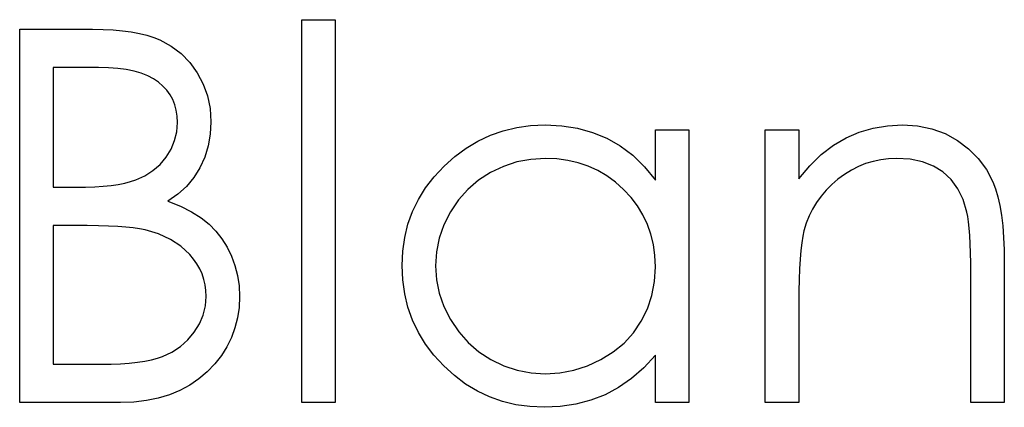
# Model space of a CAD drawing. Header units: inches. Extents: x 370 to 474, y 80 to 168.
# Tile 66 of 170: x 428.675 to 429.039, y 83.996 to 84.139. Entities that reach past the tile are written whole.
import ezdxf

# ---------------------------------------------------------------- set-up
doc = ezdxf.new("R2010")
doc.units = ezdxf.units.IN
doc.header["$LTSCALE"] = 0.5
doc.header["$MEASUREMENT"] = 0

msp = doc.modelspace()

# ---------------------------------------------------------------- linework, layer by layer
at = {"color": 7, "linetype": 'Continuous'}
for p, q in [((428.77882, 84.13902), (428.79119, 84.13902)), ((428.77882, 83.99769), (428.77882, 84.13902)), ((428.79119, 84.13902), (428.79119, 84.13902)), ((428.79119, 84.13902), (428.79119, 83.99769)), ((428.67459, 84.13549), (428.70148, 84.13549)), ((428.67459, 83.99769), (428.67459, 84.13549)), ((428.70148, 84.13549), (428.70148, 84.13549)), ((428.70148, 84.13549), (428.70542, 84.13543)), ((428.70542, 84.13543), (428.70912, 84.13524)), ((428.70912, 84.13524), (428.7126, 84.13494)), ((428.7126, 84.13494), (428.71583, 84.13449)), ((428.71583, 84.13449), (428.71884, 84.13394)), ((428.71884, 84.13394), (428.7216, 84.13328)), ((428.7216, 84.13328), (428.72414, 84.13248)), ((428.72414, 84.13248), (428.72643, 84.13154)), ((428.72643, 84.13154), (428.73057, 84.1293)), ((428.73057, 84.1293), (428.73424, 84.12657)), ((428.73424, 84.12657), (428.73744, 84.12326)), ((428.68696, 84.12135), (428.68696, 84.07719)), ((428.70374, 84.12135), (428.68696, 84.12135)), ((428.70741, 84.12127), (428.70374, 84.12135)), ((428.70374, 84.12135), (428.70374, 84.12135)), ((428.71084, 84.12102), (428.70741, 84.12127)), ((428.71398, 84.12058), (428.71084, 84.12102)), ((428.71688, 84.12), (428.71398, 84.12058)), ((428.73744, 84.12326), (428.7402, 84.11945)), ((428.71953, 84.11923), (428.71688, 84.12)), ((428.7219, 84.11832), (428.71953, 84.11923)), ((428.72403, 84.11721), (428.7219, 84.11832)), ((428.72591, 84.11594), (428.72403, 84.11721)), ((428.7402, 84.11945), (428.74241, 84.11525)), ((428.72754, 84.11454), (428.72591, 84.11594)), ((428.72897, 84.11299), (428.72754, 84.11454)), ((428.74241, 84.11525), (428.74399, 84.11087)), ((428.73016, 84.11133), (428.72897, 84.11299)), ((428.73115, 84.10954), (428.73016, 84.11133)), ((428.7319, 84.10761), (428.73115, 84.10954)), ((428.74399, 84.11087), (428.74495, 84.1062)), ((428.73245, 84.10557), (428.7319, 84.10761)), ((428.74495, 84.1062), (428.74526, 84.10134)), ((428.73278, 84.10339), (428.73245, 84.10557)), ((428.73289, 84.10109), (428.73278, 84.10339)), ((428.73264, 84.09764), (428.73289, 84.10109)), ((428.73289, 84.10109), (428.73289, 84.10109)), ((428.74526, 84.10134), (428.74501, 84.09679)), ((428.74526, 84.10134), (428.74526, 84.10134)), ((428.85332, 84.09803), (428.85829, 84.09922)), ((428.85829, 84.09922), (428.86345, 84.09991)), ((428.86345, 84.09991), (428.86881, 84.10016)), ((428.86881, 84.10016), (428.86881, 84.10016)), ((428.86881, 84.10016), (428.87496, 84.09985)), ((428.87496, 84.09985), (428.88082, 84.09894)), ((428.88082, 84.09894), (428.88636, 84.0974)), ((428.98491, 84.09748), (428.99001, 84.09897)), ((428.99001, 84.09897), (428.99534, 84.09985)), ((428.99534, 84.09985), (429.00086, 84.10016)), ((429.00086, 84.10016), (429.00086, 84.10016)), ((429.00086, 84.10016), (429.00644, 84.0998)), ((429.00644, 84.0998), (429.01168, 84.09875)), ((429.01168, 84.09875), (429.0166, 84.09695)), ((428.73184, 84.09439), (428.73264, 84.09764)), ((428.74501, 84.09679), (428.74423, 84.09245)), ((428.84397, 84.09422), (428.84855, 84.09635)), ((428.84855, 84.09635), (428.85332, 84.09803)), ((428.88636, 84.0974), (428.89161, 84.09527)), ((428.89161, 84.09527), (428.89655, 84.09248)), ((428.90955, 84.07976), (428.90955, 84.09839)), ((428.90955, 84.09839), (428.90955, 84.09839)), ((428.90955, 84.09839), (428.92192, 84.09839)), ((428.92192, 84.09839), (428.92192, 83.99769)), ((428.95018, 84.09839), (428.96255, 84.09839)), ((428.95018, 83.99769), (428.95018, 84.09839)), ((428.96255, 84.09839), (428.96255, 84.09839)), ((428.96255, 84.09839), (428.96255, 84.08023)), ((428.97533, 84.09268), (428.98002, 84.09541)), ((428.98002, 84.09541), (428.98491, 84.09748)), ((429.0166, 84.09695), (429.02118, 84.09447)), ((428.72872, 84.08829), (428.73054, 84.09124)), ((428.73054, 84.09124), (428.73184, 84.09439)), ((428.74423, 84.09245), (428.74297, 84.08831)), ((428.83541, 84.08851), (428.8396, 84.0916)), ((428.8396, 84.0916), (428.84397, 84.09422)), ((428.89655, 84.09248), (428.90121, 84.08895)), ((428.97086, 84.08925), (428.97533, 84.09268)), ((429.02118, 84.09447), (429.02532, 84.09138)), ((429.02532, 84.09138), (429.02891, 84.08779)), ((428.72646, 84.08561), (428.72872, 84.08829)), ((428.74297, 84.08831), (428.7412, 84.08439)), ((428.83143, 84.08495), (428.83541, 84.08851)), ((428.86897, 84.08779), (428.86356, 84.08746)), ((428.87317, 84.08762), (428.86897, 84.08779)), ((428.8772, 84.08707), (428.87317, 84.08762)), ((428.90121, 84.08895), (428.90552, 84.08473)), ((428.96661, 84.08508), (428.97086, 84.08925)), ((428.99573, 84.08768), (428.99283, 84.08732)), ((428.99871, 84.08779), (428.99573, 84.08768)), ((429.00373, 84.08749), (428.99871, 84.08779)), ((428.99871, 84.08779), (428.99871, 84.08779)), ((429.02891, 84.08779), (429.03189, 84.0837)), ((428.72384, 84.08332), (428.72646, 84.08561)), ((428.7412, 84.08439), (428.73894, 84.08078)), ((428.82779, 84.08105), (428.83143, 84.08495)), ((428.85341, 84.08486), (428.84863, 84.0826)), ((428.85837, 84.08649), (428.85341, 84.08486)), ((428.86356, 84.08746), (428.85837, 84.08649)), ((428.88106, 84.08619), (428.8772, 84.08707)), ((428.88476, 84.08492), (428.88106, 84.08619)), ((428.88827, 84.08332), (428.88476, 84.08492)), ((428.90552, 84.08473), (428.90955, 84.07976)), ((428.96255, 84.08023), (428.96661, 84.08508)), ((428.98458, 84.08478), (428.98198, 84.08348)), ((428.98725, 84.08588), (428.98458, 84.08478)), ((428.98999, 84.08671), (428.98725, 84.08588)), ((428.99283, 84.08732), (428.98999, 84.08671)), ((429.00826, 84.08655), (429.00373, 84.08749)), ((429.01229, 84.085), (429.00826, 84.08655)), ((429.01582, 84.08282), (429.01229, 84.085)), ((428.71746, 84.07987), (428.72083, 84.08139)), ((428.72083, 84.08139), (428.72384, 84.08332)), ((428.73894, 84.08078), (428.73623, 84.07749)), ((428.82464, 84.07694), (428.82779, 84.08105)), ((428.84863, 84.0826), (428.84421, 84.07976)), ((428.89164, 84.08136), (428.88827, 84.08332)), ((428.89481, 84.07901), (428.89164, 84.08136)), ((428.97947, 84.08191), (428.97704, 84.08012)), ((428.98198, 84.08348), (428.97947, 84.08191)), ((429.01883, 84.08003), (429.01582, 84.08282)), ((429.03189, 84.0837), (429.03429, 84.07912)), ((428.68696, 84.07719), (428.68696, 84.07719)), ((428.68696, 84.07719), (428.69527, 84.07719)), ((428.69527, 84.07719), (428.69891, 84.07724)), ((428.69527, 84.07719), (428.69527, 84.07719)), ((428.69891, 84.07724), (428.70231, 84.07736)), ((428.70231, 84.07736), (428.70545, 84.07758)), ((428.70545, 84.07758), (428.70838, 84.07785)), ((428.70838, 84.07785), (428.711, 84.07824)), ((428.711, 84.07824), (428.7134, 84.07871)), ((428.7134, 84.07871), (428.71556, 84.07923)), ((428.71556, 84.07923), (428.71746, 84.07987)), ((428.73623, 84.07749), (428.733, 84.07459)), ((428.82199, 84.07266), (428.82464, 84.07694)), ((428.84421, 84.07976), (428.84027, 84.07636)), ((428.89782, 84.07633), (428.89481, 84.07901)), ((428.90955, 84.07976), (428.90955, 84.07976)), ((428.96255, 84.08023), (428.96255, 84.08023)), ((428.97475, 84.07813), (428.97268, 84.07606)), ((428.97704, 84.08012), (428.97475, 84.07813)), ((429.02132, 84.07664), (429.01883, 84.08003)), ((429.03429, 84.07912), (429.03528, 84.07655)), ((428.733, 84.07459), (428.72933, 84.07203)), ((428.84027, 84.07636), (428.83679, 84.07247)), ((428.90058, 84.07338), (428.89782, 84.07633)), ((428.90295, 84.07026), (428.90058, 84.07338)), ((428.9708, 84.07385), (428.96912, 84.07153)), ((428.97268, 84.07606), (428.9708, 84.07385)), ((429.02328, 84.07261), (429.02132, 84.07664)), ((429.03528, 84.07655), (429.03614, 84.07363)), ((429.03614, 84.07363), (429.03686, 84.0704)), ((428.72933, 84.07203), (428.72933, 84.07203)), ((428.72933, 84.07203), (428.73399, 84.07015)), ((428.73399, 84.07015), (428.73811, 84.06811)), ((428.81981, 84.06819), (428.82199, 84.07266)), ((428.83679, 84.07247), (428.83378, 84.06803)), ((428.90497, 84.06695), (428.90295, 84.07026)), ((428.96912, 84.07153), (428.96766, 84.0691)), ((429.02468, 84.06797), (429.02328, 84.07261)), ((429.03686, 84.0704), (429.03746, 84.06681)), ((428.73811, 84.06811), (428.74161, 84.0659)), ((428.74161, 84.0659), (428.74457, 84.06353)), ((428.8181, 84.0635), (428.81981, 84.06819)), ((428.83378, 84.06803), (428.83138, 84.06328)), ((428.90662, 84.06347), (428.90497, 84.06695)), ((428.96639, 84.06656), (428.96531, 84.06388)), ((428.96766, 84.0691), (428.96639, 84.06656)), ((429.02501, 84.06637), (429.02468, 84.06797)), ((429.02468, 84.06797), (429.02468, 84.06797)), ((429.02532, 84.06438), (429.02501, 84.06637)), ((429.03746, 84.06681), (429.03791, 84.06289)), ((428.68696, 84.06306), (428.68696, 84.01183)), ((428.69516, 84.06306), (428.68696, 84.06306)), ((428.69957, 84.06303), (428.69516, 84.06306)), ((428.69516, 84.06306), (428.69516, 84.06306)), ((428.70366, 84.06295), (428.69957, 84.06303)), ((428.70741, 84.06284), (428.70366, 84.06295)), ((428.71081, 84.06264), (428.70741, 84.06284)), ((428.71384, 84.06242), (428.71081, 84.06264)), ((428.71655, 84.06215), (428.71384, 84.06242)), ((428.71892, 84.06181), (428.71655, 84.06215)), ((428.74457, 84.06353), (428.74711, 84.06096)), ((428.81689, 84.05864), (428.8181, 84.0635)), ((428.83138, 84.06328), (428.82967, 84.05836)), ((428.90789, 84.05983), (428.90662, 84.06347)), ((428.96531, 84.06388), (428.96445, 84.06112)), ((429.02557, 84.06206), (429.02532, 84.06438)), ((429.03791, 84.06289), (429.03824, 84.05864)), ((428.72094, 84.06143), (428.71892, 84.06181)), ((428.72591, 84.05994), (428.72094, 84.06143)), ((428.72094, 84.06143), (428.72094, 84.06143)), ((428.73032, 84.05792), (428.72591, 84.05994)), ((428.74711, 84.06096), (428.74931, 84.05817)), ((428.81617, 84.05356), (428.81689, 84.05864)), ((428.90881, 84.05599), (428.90789, 84.05983)), ((428.96401, 84.05908), (428.96363, 84.05665)), ((428.96445, 84.06112), (428.96401, 84.05908)), ((428.96445, 84.06112), (428.96445, 84.06112)), ((429.02579, 84.05939), (429.02557, 84.06206)), ((429.02595, 84.05632), (429.02579, 84.05939)), ((429.03824, 84.05864), (429.03846, 84.05403)), ((428.73419, 84.05538), (428.73032, 84.05792)), ((428.73747, 84.05232), (428.73419, 84.05538)), ((428.74931, 84.05817), (428.75125, 84.05508)), ((428.75125, 84.05508), (428.75287, 84.05177)), ((428.82967, 84.05836), (428.82862, 84.05334)), ((428.90936, 84.05199), (428.90881, 84.05599)), ((428.96363, 84.05665), (428.96329, 84.05386)), ((429.02606, 84.05293), (429.02595, 84.05632)), ((428.73888, 84.05064), (428.73747, 84.05232)), ((428.75287, 84.05177), (428.75417, 84.04823)), ((428.81592, 84.04832), (428.81617, 84.05356)), ((428.82862, 84.05334), (428.82829, 84.04818)), ((428.90955, 84.04782), (428.90936, 84.05199)), ((428.96329, 84.05386), (428.96302, 84.05066)), ((429.02612, 84.04917), (429.02606, 84.05293)), ((429.03846, 84.05403), (429.03851, 84.04912)), ((428.74009, 84.04887), (428.73888, 84.05064)), ((428.74114, 84.04702), (428.74009, 84.04887)), ((428.75417, 84.04823), (428.75511, 84.04459)), ((428.81617, 84.04296), (428.81592, 84.04832)), ((428.81592, 84.04832), (428.81592, 84.04832)), ((428.82829, 84.04818), (428.82829, 84.04818)), ((428.82829, 84.04818), (428.82865, 84.04304)), ((428.90922, 84.04235), (428.90955, 84.04782)), ((428.90955, 84.04782), (428.90955, 84.04782)), ((428.96302, 84.05066), (428.96282, 84.0471)), ((429.02615, 84.04506), (429.02612, 84.04917)), ((429.03851, 84.04912), (429.03851, 84.04912)), ((429.03851, 84.04912), (429.03851, 83.99769)), ((428.742, 84.04514), (428.74114, 84.04702)), ((428.74263, 84.04315), (428.742, 84.04514)), ((428.75511, 84.04459), (428.75566, 84.04075)), ((428.96282, 84.0471), (428.96266, 84.04315)), ((429.02615, 83.99769), (429.02615, 84.04506)), ((429.02615, 84.04506), (429.02615, 84.04506)), ((428.7431, 84.04111), (428.74263, 84.04315)), ((428.74341, 84.03899), (428.7431, 84.04111)), ((428.75566, 84.04075), (428.75586, 84.03681)), ((428.81689, 84.0378), (428.81617, 84.04296)), ((428.82865, 84.04304), (428.82967, 84.03802)), ((428.90825, 84.03719), (428.90922, 84.04235)), ((428.96266, 84.04315), (428.96258, 84.03882)), ((428.74321, 84.03333), (428.74349, 84.03681)), ((428.74349, 84.03681), (428.74341, 84.03899)), ((428.74349, 84.03681), (428.74349, 84.03681)), ((428.75586, 84.03681), (428.75566, 84.03278)), ((428.75586, 84.03681), (428.75586, 84.03681)), ((428.81807, 84.03286), (428.81689, 84.0378)), ((428.82967, 84.03802), (428.83141, 84.03311)), ((428.9066, 84.03228), (428.90825, 84.03719)), ((428.96258, 84.03882), (428.96255, 84.0341)), ((428.74239, 84.02996), (428.74321, 84.03333)), ((428.83141, 84.03311), (428.83384, 84.0283)), ((428.96255, 84.0341), (428.96255, 84.0341)), ((428.96255, 84.0341), (428.96255, 83.99769)), ((428.74101, 84.02673), (428.74239, 84.02996)), ((428.75566, 84.03278), (428.75511, 84.02891)), ((428.81976, 84.02811), (428.81807, 84.03286)), ((428.90431, 84.02767), (428.9066, 84.03228)), ((428.73907, 84.02361), (428.74101, 84.02673)), ((428.75511, 84.02891), (428.75417, 84.02521)), ((428.82194, 84.02356), (428.81976, 84.02811)), ((428.83384, 84.0283), (428.83687, 84.02383)), ((428.90141, 84.02345), (428.90431, 84.02767)), ((428.7367, 84.02077), (428.73907, 84.02361)), ((428.75417, 84.02521), (428.75287, 84.02168)), ((428.82456, 84.01922), (428.82194, 84.02356)), ((428.83687, 84.02383), (428.84035, 84.01989)), ((428.89798, 84.01966), (428.90141, 84.02345)), ((428.73397, 84.01834), (428.7367, 84.02077)), ((428.75287, 84.02168), (428.75119, 84.01828)), ((428.82768, 84.01511), (428.82456, 84.01922)), ((428.84035, 84.01989), (428.84432, 84.01646)), ((428.89395, 84.01635), (428.89798, 84.01966)), ((428.72742, 84.01467), (428.73087, 84.0163)), ((428.73087, 84.0163), (428.73397, 84.01834)), ((428.74912, 84.01503), (428.74669, 84.01196)), ((428.75119, 84.01828), (428.74912, 84.01503)), ((428.8313, 84.01119), (428.82768, 84.01511)), ((428.84432, 84.01646), (428.84877, 84.01356)), ((428.8894, 84.01351), (428.89395, 84.01635)), ((428.90955, 84.01511), (428.90527, 84.01047)), ((428.90955, 83.99769), (428.90955, 84.01511)), ((428.90955, 84.01511), (428.90955, 84.01511)), ((428.68696, 84.01183), (428.68696, 84.01183)), ((428.68696, 84.01183), (428.70457, 84.01183)), ((428.70457, 84.01183), (428.70835, 84.01188)), ((428.70457, 84.01183), (428.70457, 84.01183)), ((428.70835, 84.01188), (428.71186, 84.01199)), ((428.71186, 84.01199), (428.71509, 84.01221)), ((428.71509, 84.01221), (428.71809, 84.01254)), ((428.71809, 84.01254), (428.7208, 84.01293)), ((428.7208, 84.01293), (428.72328, 84.01343)), ((428.72328, 84.01343), (428.72549, 84.01401)), ((428.72549, 84.01401), (428.72742, 84.01467)), ((428.74669, 84.01196), (428.7439, 84.00904)), ((428.83524, 84.0076), (428.8313, 84.01119)), ((428.84877, 84.01356), (428.85354, 84.01125)), ((428.85354, 84.01125), (428.85848, 84.00962)), ((428.87944, 84.00959), (428.88449, 84.01122)), ((428.88449, 84.01122), (428.8894, 84.01351)), ((428.7439, 84.00904), (428.74078, 84.00639)), ((428.83938, 84.00451), (428.83524, 84.0076)), ((428.85848, 84.00962), (428.86359, 84.00862)), ((428.86359, 84.00862), (428.86886, 84.00829)), ((428.86886, 84.00829), (428.87422, 84.00862)), ((428.86886, 84.00829), (428.86886, 84.00829)), ((428.87422, 84.00862), (428.87944, 84.00959)), ((428.90527, 84.01047), (428.90077, 84.0065)), ((428.73742, 84.00407), (428.7338, 84.00214)), ((428.74078, 84.00639), (428.73742, 84.00407)), ((428.84374, 84.00189), (428.83938, 84.00451)), ((428.90077, 84.0065), (428.89597, 84.00319)), ((428.72994, 84.00054), (428.7258, 83.99929)), ((428.7338, 84.00214), (428.72994, 84.00054)), ((428.84827, 83.99973), (428.84374, 84.00189)), ((428.89095, 84.00054), (428.88567, 83.99852)), ((428.89597, 84.00319), (428.89095, 84.00054)), ((428.71186, 83.99769), (428.67459, 83.99769)), ((428.67459, 83.99769), (428.67459, 83.99769)), ((428.71677, 83.99786), (428.71186, 83.99769)), ((428.71186, 83.99769), (428.71186, 83.99769)), ((428.72141, 83.99841), (428.71677, 83.99786)), ((428.7258, 83.99929), (428.72141, 83.99841)), ((428.79119, 83.99769), (428.77882, 83.99769)), ((428.77882, 83.99769), (428.77882, 83.99769)), ((428.79119, 83.99769), (428.79119, 83.99769)), ((428.85302, 83.99808), (428.84827, 83.99973)), ((428.85796, 83.99689), (428.85302, 83.99808)), ((428.86309, 83.99617), (428.85796, 83.99689)), ((428.88018, 83.99709), (428.87441, 83.9962)), ((428.88567, 83.99852), (428.88018, 83.99709)), ((428.92192, 83.99769), (428.90955, 83.99769)), ((428.90955, 83.99769), (428.90955, 83.99769)), ((428.92192, 83.99769), (428.92192, 83.99769)), ((428.96255, 83.99769), (428.95018, 83.99769)), ((428.95018, 83.99769), (428.95018, 83.99769)), ((428.96255, 83.99769), (428.96255, 83.99769)), ((429.03851, 83.99769), (429.02615, 83.99769)), ((429.02615, 83.99769), (429.02615, 83.99769)), ((429.03851, 83.99769), (429.03851, 83.99769)), ((428.86842, 83.99593), (428.86309, 83.99617)), ((428.87441, 83.9962), (428.86842, 83.99593)), ((428.86842, 83.99593), (428.86842, 83.99593))]:
    msp.add_line(p, q, dxfattribs=at)

doc.saveas('drawing.dxf')
